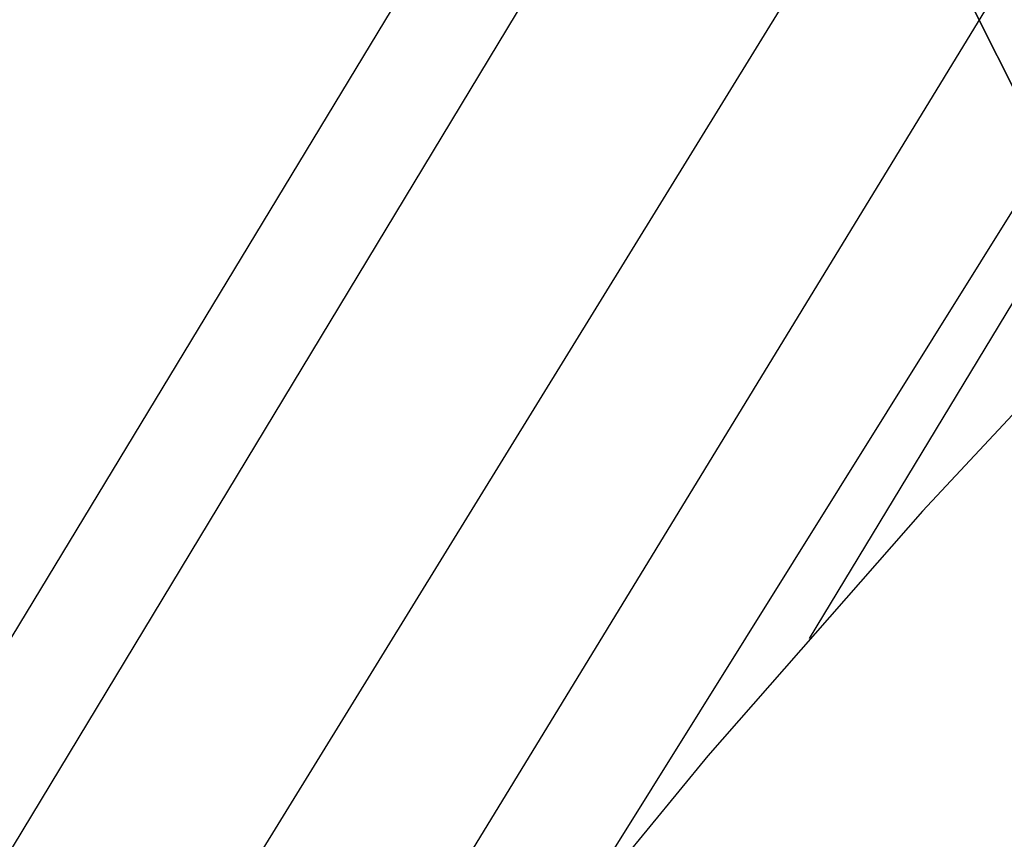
# Model space of a CAD drawing. Header units: millimetres. Extents: x 10802 to 11966, y -167 to 850.
# Tile 73 of 182: x 11311.41 to 11319.7, y 539.35 to 546.25. Entities that reach past the tile are written whole.
import ezdxf

# ---------------------------------------------------------------- set-up
doc = ezdxf.new("R2010")
doc.units = ezdxf.units.MM
doc.layers.add('1', color=7, linetype='Continuous')
doc.layers.add('color', color=7, linetype='Continuous')

msp = doc.modelspace()

# ---------------------------------------------------------------- linework, layer by layer
at = {"layer": '1', "color": 29, "true_color": 0x4d342b}
for p, q in [((11334.3064, 578.9796, 58.9934), (11273.5533, 478.6563, 59.5375)), ((11335.0744, 578.5332, 65.2324), (11274.3934, 478.1606, 65.612)), ((11275.4204, 477.5546, 59.5522), (11336.9741, 577.4291, 59.3311)), ((11338.1316, 576.7564, 59.4494), (11276.9497, 476.6522, 59.5608)), ((11339.292, 576.0819, 59.5284), (11318.0545, 541.0429, 59.5416)), ((11277.2134, 476.4966, 65.6568), (11339.3722, 576.0353, 65.6568)), ((11320.8769, 544.1139, 59.5593), (11319.0083, 542.1139, 59.5482)), ((11319.0083, 542.1139, 59.5482), (11317.2023, 540.0529, 59.5363)), ((11317.2023, 540.0529, 59.5363), (11315.4677, 537.9495, 59.5254))]:
    msp.add_line(p, q, dxfattribs=at)
at = {"layer": 'color', "color": 254, "true_color": 0xcad1ee}
for p, q in [((11322.8828, 539.4695, 8.1342), (11318.8316, 547.5531, 4.488)), ((11321.1331, 542.9607, -0.1018), (11318.8316, 547.5531, -0.1018)), ((11319.0026, 547.2118, -8.3379), (11322.8828, 539.4695, 6.6621))]:
    msp.add_line(p, q, dxfattribs=at)

doc.saveas('drawing.dxf')
